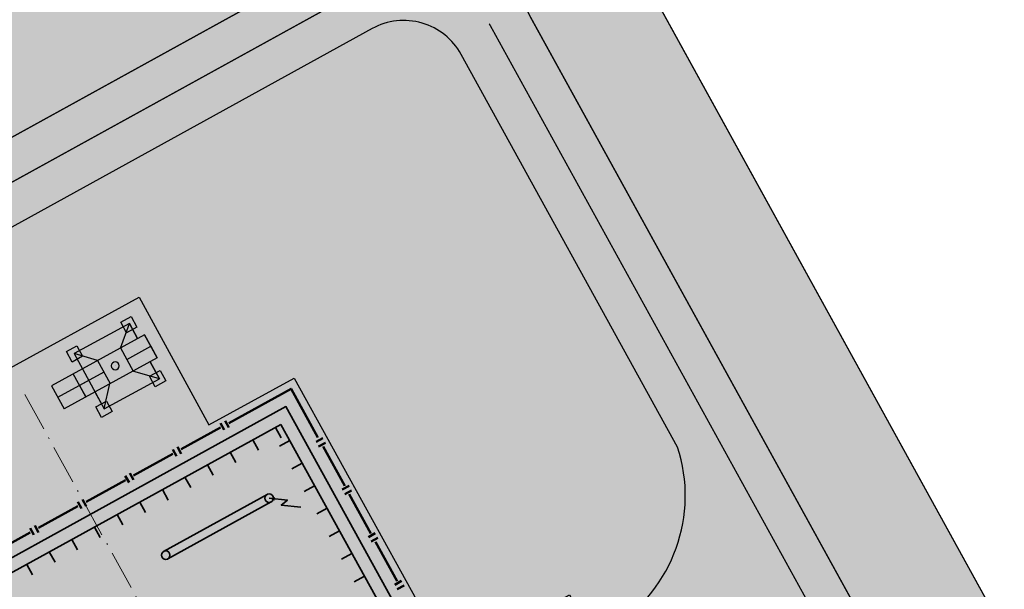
# Model space of a CAD drawing. Extents: x 883 to 364438, y -13 to 4201180.
# Tile 65 of 256: x 363167 to 363242, y 4200942 to 4200986. Entities that reach past the tile are written whole.
import ezdxf

# ---------------------------------------------------------------- set-up
doc = ezdxf.new("R2010")
doc.units = 0
doc.header["$LTSCALE"] = 0.5
doc.header["$MEASUREMENT"] = 0
doc.linetypes.add('ACAD_ISO10W100', pattern=[18, 12, -3, 0, -3])
doc.linetypes.add('STRIH_1', pattern=[3, 2, -1])
for name, color, linetype, lineweight in [('.', 7, 'Continuous', 15), ('основная', 7, 'Continuous', 35), ('Основной', 7, 'Continuous', 35), ('размер', 7, 'Continuous', 15)]:
    doc.layers.add(name, color=color, linetype=linetype, lineweight=lineweight)
doc.layers.add('Sitlen', color=7, linetype='Continuous')
doc.layers.add('РЕПЕР', color=7, linetype='Continuous')

# ---------------------------------------------------------------- blocks, each defined once
blk = doc.blocks.new('фаафа')
at = {"layer": 'основная', "lineweight": 35}
h = blk.add_hatch(color=256, dxfattribs=at)
h.paths.add_polyline_path([(24659.345, 22621.194), (24658.986, 22620.945), (24658.91, 22621.054)])
h.paths.add_polyline_path([(24659.345, 22621.194), (24659.061, 22620.836), (24658.986, 22620.945)])
at = {"layer": 'основная', "lineweight": 35, "ltscale": 10}
for p, q in [((24655.845, 22625.694), (24655.845, 22573.694)), ((24697.845, 22625.694), (24655.845, 22625.694))]:
    blk.add_line(p, q, dxfattribs=at)
at = {"layer": 'основная'}
for p, q in [((24656.315, 22625.694), (24656.315, 22624.794)), ((24658.283, 22625.694), (24658.283, 22624.794)), ((24660.251, 22625.694), (24660.251, 22624.794)), ((24662.219, 22625.694), (24662.219, 22624.794)), ((24664.187, 22625.694), (24664.187, 22624.794)), ((24666.155, 22625.694), (24666.155, 22624.794)), ((24668.123, 22625.694), (24668.123, 22624.794)), ((24670.09, 22625.694), (24670.09, 22624.794)), ((24672.058, 22625.694), (24672.058, 22624.794)), ((24674.026, 22625.694), (24674.026, 22624.794)), ((24675.994, 22625.694), (24675.994, 22624.794)), ((24677.962, 22625.694), (24677.962, 22624.794)), ((24655.845, 22624.295), (24656.745, 22624.295)), ((24655.845, 22622.327), (24656.745, 22622.327)), ((24655.845, 22620.359), (24656.745, 22620.359)), ((24655.845, 22618.392), (24656.745, 22618.392)), ((24655.845, 22616.424), (24656.745, 22616.424)), ((24655.845, 22614.456), (24656.745, 22614.456)), ((24655.845, 22612.488), (24656.745, 22612.488))]:
    blk.add_line(p, q, dxfattribs=at)
at = {"layer": 'основная', "lineweight": 35, "ltscale": 10}
for points in [[(24654.845, 22603.694), (24654.845, 22626.694), (24698.845, 22626.694), (24698.845, 22603.694)], [(24657.561, 22619.437), (24658.784, 22620.286), (24658.19, 22620.393), (24659.345, 22621.194)], [(24659.345, 22621.519), (24668.345, 22621.519)], [(24668.345, 22620.869), (24659.345, 22620.869)]]:
    blk.add_lwpolyline(points, dxfattribs=at)
for centre in [(24659.345, 22621.194), (24668.345, 22621.194)]:
    blk.add_circle(centre, 0.325, dxfattribs=at)
at = {"layer": 'Основной', "lineweight": 50, "ltscale": 100}
for points in [[(24659.43, 22627.402), (24659.43, 22627.987)], [(24659.83, 22627.402), (24659.83, 22627.987)], [(24663.578, 22627.402), (24663.578, 22627.987)], [(24663.978, 22627.402), (24663.978, 22627.987)], [(24667.716, 22627.402), (24667.716, 22627.987)], [(24668.116, 22627.402), (24668.116, 22627.987)], [(24671.854, 22627.402), (24671.854, 22627.987)], [(24672.254, 22627.402), (24672.254, 22627.987)], [(24675.992, 22627.402), (24675.992, 22627.987)], [(24676.392, 22627.402), (24676.392, 22627.987)], [(24659.268, 22627.694), (24653.845, 22627.694), (24653.845, 22623.455)], [(24663.406, 22627.694), (24659.983, 22627.694)], [(24667.554, 22627.694), (24664.131, 22627.694)], [(24671.692, 22627.694), (24668.269, 22627.694)], [(24675.83, 22627.694), (24672.407, 22627.694)], [(24679.968, 22627.694), (24676.545, 22627.694)], [(24654.138, 22623.226), (24653.552, 22623.226)], [(24654.138, 22622.826), (24653.552, 22622.826)], [(24653.845, 22622.664), (24653.845, 22619.241)], [(24654.138, 22619.088), (24653.552, 22619.088)], [(24654.138, 22618.688), (24653.552, 22618.688)], [(24653.845, 22618.526), (24653.845, 22615.103)], [(24654.138, 22614.95), (24653.552, 22614.95)], [(24654.138, 22614.55), (24653.552, 22614.55)], [(24653.845, 22614.379), (24653.845, 22610.956)], [(24654.138, 22610.803), (24653.552, 22610.803)], [(24654.138, 22610.403), (24653.552, 22610.403)]]:
    blk.add_lwpolyline(points, dxfattribs=at)
at = {"layer": 'размер', "linetype": 'ACAD_ISO10W100', "ltscale": 0.5}
blk.add_line((24671.845, 22637.108), (24671.845, 22567.409), dxfattribs=at)
blk = doc.blocks.new('джд')
at = {"layer": 'Sitlen', "lineweight": 30, "ltscale": 0.04}
h = blk.add_hatch(color=256, dxfattribs=at)
h.dxf.hatch_style = 1
h.set_gradient(color1=(33, 33, 33), color2=(0, 0, 0), one_color=1)
h.paths.add_polyline_path([(23787.42, 22573.1), (23786.21, 22571.73), (23787.58, 22570.52), (23788.79, 22571.89)])
h = blk.add_hatch(color=256, dxfattribs=at)
h.dxf.hatch_style = 1
h.set_gradient(color1=(33, 33, 33), color2=(0, 0, 0), one_color=1)
h.paths.add_polyline_path([(23781.25, 22565.99), (23780.05, 22564.62), (23781.42, 22563.41), (23782.63, 22564.78)])
h = blk.add_hatch(color=256, dxfattribs=at)
h.dxf.hatch_style = 1
h.set_gradient(color1=(33, 33, 33), color2=(0, 0, 0), one_color=1)
h.paths.add_polyline_path([(23794.66, 22566.86), (23793.46, 22565.49), (23794.83, 22564.28), (23796.04, 22565.66)])
h = blk.add_hatch(color=256, dxfattribs=at)
h.dxf.hatch_style = 1
h.set_gradient(color1=(33, 33, 33), color2=(0, 0, 0), one_color=1)
h.paths.add_polyline_path([(23788.32, 22559.9), (23787.11, 22558.53), (23788.48, 22557.32), (23789.69, 22558.69)])
at = {"lineweight": 30, "ltscale": 0.04}
for p, q in [((23782.32, 22562.02, 841.63), (23793.02, 22574.18, 841.63)), ((23793.02, 22574.18, 841.63), (23796.03, 22571.53, 841.63)), ((23785.32, 22559.38, 841.63), (23796.03, 22571.53, 841.63)), ((23789.24, 22566.85, 841.63), (23794.53, 22572.86, 841.63)), ((23787.74, 22568.17, 841.63), (23790.74, 22565.53, 841.63)), ((23785.09, 22565.17, 841.63), (23788.1, 22562.53, 841.63)), ((23782.32, 22562.02, 841.63), (23785.32, 22559.38, 841.63))]:
    blk.add_line(p, q, dxfattribs=at)
at = {"lineweight": 30, "ltscale": 0.04, "elevation": 841.63}
for points in [[(23787.42, 22573.1), (23786.21, 22571.73), (23787.58, 22570.52), (23788.79, 22571.89)], [(23781.25, 22565.99), (23780.05, 22564.62), (23781.42, 22563.41), (23782.63, 22564.78)], [(23794.66, 22566.86), (23793.46, 22565.49), (23794.83, 22564.28), (23796.04, 22565.66)], [(23788.32, 22559.9), (23787.11, 22558.53), (23788.48, 22557.32), (23789.69, 22558.69)]]:
    blk.add_lwpolyline(points, close=True, dxfattribs=at)
for points in [[(23781.16, 22564.66), (23787.47, 22571.89), (23789.47, 22570.14)], [(23787.47, 22571.89), (23794.7, 22565.57)], [(23789.24, 22566.85), (23792.01, 22570), (23793.52, 22568.68), (23790.51, 22571.33)], [(23792.48, 22567.51), (23794.7, 22565.57), (23788.39, 22558.34), (23786.14, 22560.31)], [(23783.13, 22562.94), (23781.16, 22564.66)], [(23786.6, 22563.85), (23783.82, 22560.69), (23785.32, 22559.38), (23782.32, 22562.02)]]:
    blk.add_lwpolyline(points, dxfattribs=at)
at = {"lineweight": 30, "extrusion": (-0.002664, -0.999996, 0), "elevation": -22628.65}
blk.add_lwpolyline([(23727.71, 841.63), (23727.71, 841.63)], dxfattribs=at)
at = {"lineweight": 30, "extrusion": (0.999996, -0.002664, 0), "elevation": 23727.71}
blk.add_lwpolyline([(22628.65, 841.63), (22628.65, 841.63)], dxfattribs=at)
at = {"lineweight": 30}
blk.add_circle((23787.92, 22565.35, 841.63), 0.6, dxfattribs=at)
at = {"layer": 'Sitlen', "lineweight": 30, "ltscale": 0.04, "elevation": 841.63}
for points in [[(23787.73, 22568.16), (23787.47, 22571.89)], [(23794.7, 22565.57), (23788.39, 22558.34), (23786.14, 22560.31)], [(23794.7, 22565.57), (23790.73, 22565.54)], [(23785.11, 22565.16), (23781.16, 22564.66), (23783.13, 22562.94)], [(23783.13, 22562.94), (23781.16, 22564.66)], [(23786.14, 22560.31), (23788.39, 22558.34), (23788.11, 22562.54)], [(23786.14, 22560.31), (23788.39, 22558.34)]]:
    blk.add_lwpolyline(points, dxfattribs=at)

msp = doc.modelspace()

# ---------------------------------------------------------------- hatches: boundary and pattern name
at = {"layer": '.', "linetype": 'Continuous', "lineweight": 30, "true_color": 0xafd9aa}
h = msp.add_hatch(color=9, dxfattribs=at)
h.dxf.hatch_style = 1
edge = h.paths.add_edge_path()
edge.add_line((363185.432, 4200859.589), (363241.112, 4200890.277))
edge.add_line((363241.112, 4200890.277), (363242.163, 4200890.857))
edge.add_line((363242.163, 4200890.857), (363267.915, 4200844.115))
edge.add_line((363267.915, 4200844.115), (363269.911, 4200845.215))
edge.add_line((363269.911, 4200845.215), (363261.121, 4200861.166))
edge.add_line((363261.121, 4200861.166), (363265.961, 4200863.833))
edge.add_line((363265.961, 4200863.833), (363228.408, 4200931.978))
edge.add_arc((363221.165, 4200926.931), 8.828, 34.86997, 121.22135)
edge.add_line((363216.589, 4200934.481), (363213.519, 4200932.789))
edge.add_line((363213.519, 4200932.789), (363215.329, 4200929.505))
edge.add_line((363215.329, 4200929.505), (363206.22, 4200924.485))
edge.add_line((363206.22, 4200924.485), (363215.197, 4200908.195))
edge.add_line((363215.197, 4200908.195), (363173.858, 4200885.415))
edge.add_line((363173.858, 4200885.415), (363164.881, 4200901.705))
edge.add_line((363164.881, 4200901.705), (363155.773, 4200896.686))
edge.add_line((363155.773, 4200896.686), (363153.963, 4200899.97))
edge.add_line((363153.963, 4200899.97), (363142.396, 4200893.595))
edge.add_arc((363146.334, 4200885.694), 8.828, 116.49415, 202.84553)
edge.add_line((363138.198, 4200882.267), (363258.399, 4200664.143))
edge.add_arc((363262.778, 4200666.557), 5, 208.85775, 298.85775)
edge.add_line((363265.191, 4200662.177), (363346.643, 4200707.063))
edge.add_arc((363344.23, 4200711.442), 5, 298.85775, 388.85775)
edge.add_line((363348.609, 4200713.855), (363279.103, 4200839.984))
edge.add_arc((363276.476, 4200838.536), 3, 28.85775, 118.85775)
edge.add_line((363275.028, 4200841.163), (363270.824, 4200838.847))
edge.add_line((363270.824, 4200838.847), (363281.675, 4200819.156))
edge.add_line((363281.675, 4200819.156), (363280.615, 4200818.592))
edge.add_line((363280.615, 4200818.592), (363325.403, 4200737.318))
edge.add_line((363325.403, 4200737.318), (363338.796, 4200713.014))
edge.add_line((363338.796, 4200713.014), (363264.351, 4200671.99))
edge.add_line((363264.351, 4200671.99), (363206.556, 4200776.868))
edge.add_line((363206.556, 4200776.868), (363225.325, 4200787.21))
edge.add_line((363225.325, 4200787.21), (363185.432, 4200859.589))
edge = h.paths.add_edge_path()
edge.add_line((363020.416, 4200879.245), (363016.072, 4200887.127))
edge.add_line((363016.072, 4200887.127), (363098.062, 4200932.309))
edge.add_arc((363100.475, 4200927.93), 5, 28.85775, 118.85775, ccw=False)
edge.add_line((363104.854, 4200930.343), (363253.144, 4200661.248))
edge.add_arc((363248.765, 4200658.834), 5, -61.14225, 28.85775, ccw=False)
edge.add_line((363251.178, 4200654.455), (363169.189, 4200609.273))
edge.add_line((363169.189, 4200609.273), (363164.845, 4200617.156))
edge.add_line((363164.845, 4200617.156), (363243.331, 4200660.407))
edge.add_line((363243.331, 4200660.407), (363098.902, 4200922.496))
edge.add_line((363098.902, 4200922.496), (363020.416, 4200879.245))
edge = h.paths.add_edge_path()
edge.add_line((363439.093, 4200768.285), (363443.436, 4200760.402))
edge.add_line((363443.436, 4200760.402), (363360.656, 4200714.785))
edge.add_arc((363358.243, 4200719.164), 5, 208.85775, 298.85775, ccw=False)
edge.add_line((363353.864, 4200716.751), (363205.573, 4200985.847))
edge.add_arc((363209.953, 4200988.26), 5, 118.85775, 208.85775, ccw=False)
edge.add_line((363207.539, 4200992.639), (363290.32, 4201038.257))
edge.add_line((363290.32, 4201038.257), (363294.664, 4201030.374))
edge.add_line((363294.664, 4201030.374), (363215.386, 4200986.687))
edge.add_line((363215.386, 4200986.687), (363359.815, 4200724.598))
edge.add_line((363359.815, 4200724.598), (363439.093, 4200768.285))
h.paths.add_polyline_path([(362989.768, 4200934.86), (362986.873, 4200940.115), (363261.12, 4201091.244), (363264.016, 4201085.989)])
h.paths.add_polyline_path([(363013.176, 4200892.382), (362995.56, 4200924.35), (363269.808, 4201075.479), (363287.424, 4201043.512)])
edge = h.paths.add_edge_path()
edge.add_line((363350.379, 4200691.995), (363386.541, 4200626.372))
edge.add_line((363386.541, 4200626.372), (363394.424, 4200630.716))
edge.add_line((363394.424, 4200630.716), (363356.331, 4200699.842))
edge.add_arc((363351.952, 4200697.429), 5, 28.85775, 118.85775)
edge.add_line((363349.539, 4200701.808), (363172.084, 4200604.018))
edge.add_line((363172.084, 4200604.018), (363176.428, 4200596.136))
edge.add_line((363176.428, 4200596.136), (363350.379, 4200691.995))
edge = h.paths.add_edge_path()
edge.add_line((363450.676, 4200747.265), (363446.332, 4200755.148))
edge.add_line((363446.332, 4200755.148), (363363.552, 4200709.53))
edge.add_arc((363365.965, 4200705.151), 5, 118.85775, 208.85775)
edge.add_line((363361.586, 4200702.738), (363399.679, 4200633.612))
edge.add_line((363399.679, 4200633.612), (363407.561, 4200637.956))
edge.add_line((363407.561, 4200637.956), (363371.399, 4200703.578))
edge.add_line((363371.399, 4200703.578), (363450.676, 4200747.265))
edge = h.paths.add_edge_path(flags=17)
edge.add_arc((363195.939, 4200980.538), 5, 28.85775, 118.85775)
edge.add_line((363193.526, 4200984.917), (363112.075, 4200940.032))
edge.add_arc((363114.488, 4200935.652), 5, 118.85775, 208.85775)
edge.add_line((363110.109, 4200933.239), (363126.6, 4200903.314))
edge.add_line((363126.6, 4200903.314), (363126.6, 4200903.314))
edge.add_arc((363135.746, 4200910.873), 11.866, 219.57319, 295.21699)
edge.add_line((363140.801, 4200900.138), (363150.826, 4200905.663))
edge.add_line((363150.826, 4200905.663), (363149.016, 4200908.947))
edge.add_line((363149.016, 4200908.947), (363158.125, 4200913.966))
edge.add_line((363158.125, 4200913.966), (363146.252, 4200935.512))
edge.add_line((363146.252, 4200935.512), (363159.813, 4200942.985))
edge.add_line((363159.813, 4200942.985), (363154.451, 4200952.772))
edge.add_line((363154.451, 4200952.772), (363175.759, 4200964.445))
edge.add_line((363175.759, 4200964.445), (363181.091, 4200954.711))
edge.add_line((363181.091, 4200954.711), (363187.59, 4200958.292))
edge.add_line((363187.59, 4200958.292), (363199.463, 4200936.747))
edge.add_line((363199.463, 4200936.747), (363208.572, 4200941.766))
edge.add_line((363208.572, 4200941.766), (363210.382, 4200938.482))
edge.add_line((363210.382, 4200938.482), (363211.909, 4200939.324))
edge.add_arc((363205.534, 4200949.331), 11.866, 302.49851, 378.14231)
edge.add_line((363216.809, 4200953.026), (363200.319, 4200982.951))
at = {"layer": '.', "linetype": 'Continuous', "lineweight": 30, "true_color": 0x636466}
h = msp.add_hatch(color=251, dxfattribs=at)
h.dxf.hatch_style = 1
edge = h.paths.add_edge_path()
edge.add_line((363207.539, 4200992.639), (363290.32, 4201038.257))
edge.add_line((363290.32, 4201038.257), (363287.424, 4201043.512))
edge.add_line((363287.424, 4201043.512), (363013.176, 4200892.382))
edge.add_line((363013.176, 4200892.382), (363016.072, 4200887.127))
edge.add_line((363016.072, 4200887.127), (363098.062, 4200932.309))
edge.add_arc((363100.475, 4200927.93), 5, 28.85775, 118.85775, ccw=False)
edge.add_line((363104.854, 4200930.343), (363253.144, 4200661.248))
edge.add_arc((363248.765, 4200658.834), 5, -61.14225, 28.85775, ccw=False)
edge.add_line((363251.178, 4200654.455), (363169.189, 4200609.273))
edge.add_line((363169.189, 4200609.273), (363172.084, 4200604.018))
edge.add_line((363172.084, 4200604.018), (363349.539, 4200701.808))
edge.add_arc((363351.952, 4200697.429), 5, 28.85775, 118.85775, ccw=False)
edge.add_line((363356.331, 4200699.842), (363394.424, 4200630.716))
edge.add_line((363394.424, 4200630.716), (363399.679, 4200633.612))
edge.add_line((363399.679, 4200633.612), (363361.586, 4200702.738))
edge.add_arc((363365.965, 4200705.151), 5, 118.85775, 208.85775, ccw=False)
edge.add_line((363363.552, 4200709.53), (363446.332, 4200755.148))
edge.add_line((363446.332, 4200755.148), (363443.436, 4200760.402))
edge.add_line((363443.436, 4200760.402), (363360.656, 4200714.785))
edge.add_arc((363358.243, 4200719.164), 5, 208.85775, 298.85775, ccw=False)
edge.add_line((363353.864, 4200716.751), (363205.573, 4200985.847))
edge.add_arc((363209.953, 4200988.26), 5, 118.85775, 208.85775, ccw=False)
h.paths.add_polyline_path([(362995.56, 4200924.35), (362989.768, 4200934.86), (363264.016, 4201085.989), (363269.808, 4201075.479)])

# ---------------------------------------------------------------- linework, layer by layer
at = {"color": 5, "linetype": 'Continuous', "lineweight": 30}
msp.add_lwpolyline([(363013.176, 4200892.382), (362995.56, 4200924.35), (363269.808, 4201075.479), (363287.424, 4201043.512)], close=True, dxfattribs=at)
at = {"ltscale": 0.149071, "const_width": 0.1}
for points in [[(363013.176, 4200892.382), (363287.424, 4201043.512)], [(363215.386, 4200986.687), (363359.815, 4200724.598)]]:
    msp.add_lwpolyline(points, dxfattribs=at)
at = {"color": 5, "linetype": 'Continuous', "lineweight": 30}
for points in [[(363207.539, 4200992.639), (363290.32, 4201038.257), (363287.424, 4201043.512), (363013.176, 4200892.382), (363016.072, 4200887.127), (363098.062, 4200932.309, -0.414214), (363104.854, 4200930.343), (363253.144, 4200661.248, -0.414214), (363251.178, 4200654.455), (363169.189, 4200609.273), (363172.084, 4200604.018), (363349.539, 4200701.808, -0.414214), (363356.331, 4200699.842), (363394.424, 4200630.716), (363399.679, 4200633.612), (363361.586, 4200702.738, -0.414214), (363363.552, 4200709.53), (363446.332, 4200755.148), (363443.436, 4200760.402), (363360.656, 4200714.785, -0.414214), (363353.864, 4200716.751), (363205.573, 4200985.847, -0.414214)], [(363439.093, 4200768.285), (363443.436, 4200760.402), (363360.656, 4200714.785, -0.414214), (363353.864, 4200716.751), (363205.573, 4200985.847, -0.414214), (363207.539, 4200992.639), (363290.32, 4201038.257), (363294.664, 4201030.374), (363215.386, 4200986.687), (363359.815, 4200724.598)], [(363200.319, 4200982.951, 0.414214), (363193.526, 4200984.917), (363112.075, 4200940.032, 0.414214), (363110.109, 4200933.239), (363126.6, 4200903.314), (363126.6, 4200903.314, 0.34259), (363140.801, 4200900.138), (363150.826, 4200905.663), (363149.016, 4200908.947), (363158.125, 4200913.966), (363146.252, 4200935.512), (363159.813, 4200942.985), (363154.451, 4200952.772), (363175.759, 4200964.445), (363181.091, 4200954.711), (363187.59, 4200958.292), (363199.463, 4200936.747), (363208.572, 4200941.766), (363210.382, 4200938.482), (363211.909, 4200939.324, 0.34259), (363216.809, 4200953.026)]]:
    msp.add_lwpolyline(points, format="xyb", close=True, dxfattribs=at)
at = {"color": 7, "linetype": 'STRIH_1', "ltscale": 2, "true_color": 0xffffff, "const_width": 0.1}
for points in [[(363014.624, 4200889.755), (363288.872, 4201040.884)], [(363202.453, 4200985.293), (363351.042, 4200715.656)]]:
    msp.add_lwpolyline(points, dxfattribs=at)
at = {"ltscale": 0.149071, "const_width": 0.1}
for points in [[(363290.32, 4201038.257), (363207.539, 4200992.639, 0.414214), (363205.573, 4200985.847), (363210.343, 4200977.192)], [(363443.436, 4200760.402), (363360.656, 4200714.785, -0.414214), (363353.864, 4200716.751), (363207.504, 4200982.343)]]:
    msp.add_lwpolyline(points, format="xyb", dxfattribs=at)
at = {"color": 5, "linetype": 'Continuous', "lineweight": 30}
msp.add_lwpolyline([(363159.813, 4200942.985), (363154.451, 4200952.772), (363175.759, 4200964.445), (363181.091, 4200954.711)], dxfattribs=at)

# ---------------------------------------------------------------- block references
at = {"layer": 'РЕПЕР', "lineweight": 25, "xscale": -1, "rotation": 28.85774929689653}
msp.add_blockref('фаафа', (395700.657, 4193038.524), dxfattribs=at)
at = {"layer": 'РЕПЕР', "lineweight": 25, "xscale": -0.4999999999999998, "yscale": 0.4999999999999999, "zscale": 0.4999999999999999, "rotation": 77.34819632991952}
msp.add_blockref('джд', (376787.749, 4210093.188, -420.814), dxfattribs=at)

doc.saveas('drawing.dxf')
